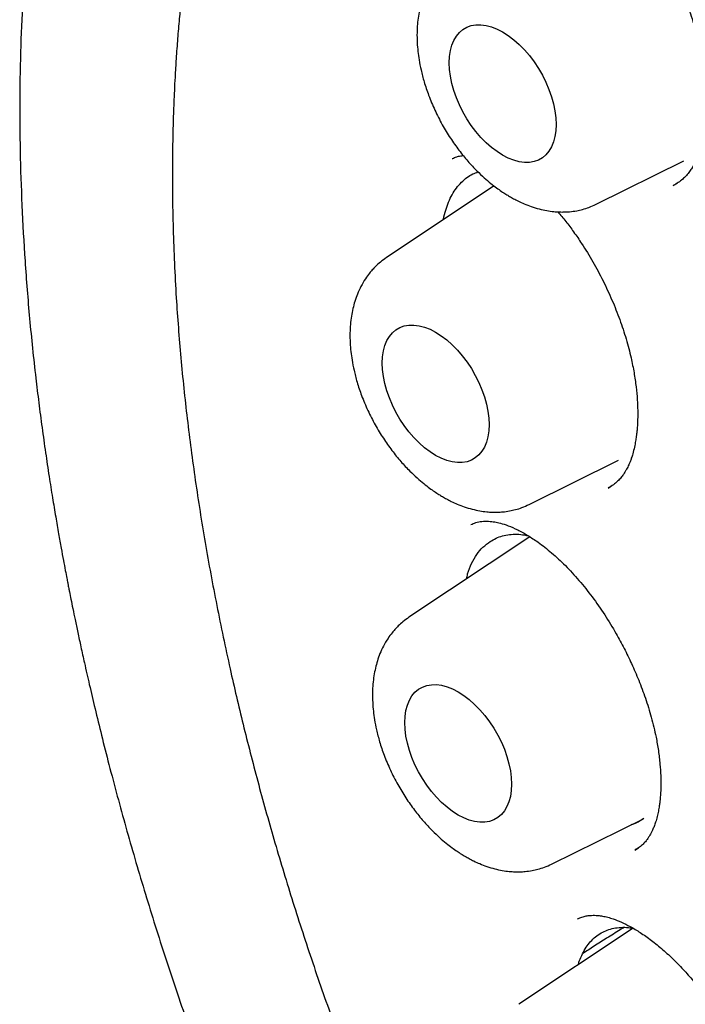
# Model space of a CAD drawing. Header units: millimetres. Extents: x 8 to 877, y 12 to 891.
# Tile 19 of 61: x 805 to 810, y 392 to 400. Entities that reach past the tile are written whole.
import ezdxf

# ---------------------------------------------------------------- set-up
doc = ezdxf.new("R2010")
doc.units = ezdxf.units.MM

msp = doc.modelspace()

# ---------------------------------------------------------------- linework, layer by layer
at = {"color": 7, "linetype": 'Continuous', "lineweight": 30}
for p, q in [((808.3479, 398.7911), (808.3506, 398.7924)), ((809.5142, 398.4204), (810.2268, 398.773)), ((808.6863, 398.5695), (807.8124, 397.9873)), ((810.1387, 398.5726), (810.1736, 398.5923)), ((808.9701, 395.9819), (809.6964, 396.3412)), ((809.612, 396.1153), (809.6376, 396.1303)), ((808.9763, 395.72), (807.9951, 395.0663)), ((809.1528, 393.0609), (809.8977, 393.4294)), ((809.8295, 393.1742), (809.8582, 393.1923)), ((809.8149, 392.5396), (808.8884, 391.9223))]:
    msp.add_line(p, q, dxfattribs=at)
at = {"color": 7, "linetype": 'Continuous', "lineweight": 30, "flags": 128}
for points in [[(808.3224, 399.5697), (808.3247, 399.6206), (808.3318, 399.6683), (808.3436, 399.7121), (808.3598, 399.7516), (808.3804, 399.7864), (808.4051, 399.8161), (808.4337, 399.8403), (808.4658, 399.8588), (808.501, 399.8714), (808.5391, 399.878), (808.5795, 399.8785), (808.6218, 399.8728), (808.6657, 399.861), (808.7105, 399.8434), (808.7558, 399.82), (808.8011, 399.7911), (808.8459, 399.757), (808.8897, 399.7181), (808.9321, 399.6749), (808.9725, 399.6278), (809.0105, 399.5773), (809.0458, 399.524), (809.0779, 399.4684), (809.1064, 399.4112), (809.1311, 399.353), (809.1517, 399.2945), (809.168, 399.2362), (809.1797, 399.1788), (809.1868, 399.123), (809.1892, 399.0693), (809.1868, 399.0183), (809.1797, 398.9707), (809.168, 398.9269), (809.1517, 398.8873), (809.1311, 398.8525), (809.1064, 398.8229), (809.0779, 398.7986), (809.0458, 398.7801), (809.0105, 398.7675), (808.9725, 398.7609), (808.9321, 398.7605), (808.8897, 398.7662), (808.8459, 398.7779), (808.8011, 398.7956), (808.7558, 398.819), (808.7105, 398.8479), (808.6657, 398.8819), (808.6218, 398.9208), (808.5795, 398.964), (808.5391, 399.0111), (808.501, 399.0616), (808.4658, 399.115), (808.4337, 399.1705), (808.4051, 399.2277), (808.3804, 399.2859), (808.3598, 399.3445), (808.3436, 399.4028), (808.3318, 399.4601), (808.3247, 399.516), (808.3224, 399.5697)], [(807.7783, 397.1311), (807.7807, 397.1821), (807.7878, 397.2297), (807.7995, 397.2735), (807.8158, 397.3131), (807.8364, 397.3479), (807.8611, 397.3775), (807.8896, 397.4018), (807.9217, 397.4203), (807.957, 397.4329), (807.995, 397.4395), (808.0354, 397.4399), (808.0778, 397.4342), (808.1216, 397.4225), (808.1664, 397.4048), (808.2117, 397.3814), (808.257, 397.3525), (808.3018, 397.3185), (808.3456, 397.2796), (808.388, 397.2364), (808.4284, 397.1893), (808.4665, 397.1388), (808.5017, 397.0854), (808.5338, 397.0299), (808.5623, 396.9727), (808.5871, 396.9145), (808.6077, 396.8559), (808.6239, 396.7976), (808.6357, 396.7402), (808.6427, 396.6844), (808.6451, 396.6307), (808.6427, 396.5798), (808.6357, 396.5321), (808.6239, 396.4883), (808.6077, 396.4488), (808.5871, 396.414), (808.5623, 396.3843), (808.5338, 396.3601), (808.5017, 396.3416), (808.4665, 396.329), (808.4284, 396.3224), (808.388, 396.3219), (808.3456, 396.3276), (808.3018, 396.3393), (808.257, 396.357), (808.2117, 396.3804), (808.1664, 396.4093), (808.1216, 396.4434), (808.0778, 396.4822), (808.0354, 396.5255), (807.995, 396.5726), (807.957, 396.6231), (807.9217, 396.6764), (807.8896, 396.732), (807.8611, 396.7892), (807.8364, 396.8474), (807.8158, 396.9059), (807.7995, 396.9642), (807.7878, 397.0216), (807.7807, 397.0774), (807.7783, 397.1311)], [(807.961, 394.2101), (807.9634, 394.2611), (807.9705, 394.3087), (807.9822, 394.3525), (807.9985, 394.3921), (808.0191, 394.4268), (808.0438, 394.4565), (808.0723, 394.4808), (808.1044, 394.4993), (808.1397, 394.5119), (808.1777, 394.5185), (808.2181, 394.5189), (808.2605, 394.5132), (808.3043, 394.5015), (808.3491, 394.4838), (808.3944, 394.4604), (808.4397, 394.4315), (808.4845, 394.3975), (808.5284, 394.3586), (808.5707, 394.3154), (808.6111, 394.2683), (808.6492, 394.2178), (808.6844, 394.1644), (808.7165, 394.1089), (808.7451, 394.0517), (808.7698, 393.9935), (808.7904, 393.9349), (808.8066, 393.8766), (808.8184, 393.8192), (808.8255, 393.7634), (808.8278, 393.7097), (808.8255, 393.6588), (808.8184, 393.6111), (808.8066, 393.5673), (808.7904, 393.5278), (808.7698, 393.493), (808.7451, 393.4633), (808.7165, 393.4391), (808.6844, 393.4206), (808.6492, 393.4079), (808.6111, 393.4014), (808.5707, 393.4009), (808.5284, 393.4066), (808.4845, 393.4183), (808.4397, 393.436), (808.3944, 393.4594), (808.3491, 393.4883), (808.3043, 393.5224), (808.2605, 393.5612), (808.2181, 393.6045), (808.1777, 393.6516), (808.1397, 393.7021), (808.1044, 393.7554), (808.0723, 393.811), (808.0438, 393.8682), (808.0191, 393.9264), (807.9985, 393.9849), (807.9822, 394.0432), (807.9705, 394.1006), (807.9634, 394.1564), (807.961, 394.2101)]]:
    msp.add_lwpolyline(points, dxfattribs=at)
at = {"color": 7, "linetype": 'Continuous', "lineweight": 30}
for points, knots in [([(810.752, 408.3086), (810.7337, 408.3053), (810.6867, 408.2967), (810.6115, 408.2818), (810.5202, 408.2627), (810.424, 408.2412), (810.3278, 408.2182), (810.2382, 408.1953), (810.1632, 408.1751), (810.1012, 408.1577), (810.0476, 408.1422), (809.9908, 408.1252), (809.9256, 408.105), (809.8519, 408.0813), (809.7749, 408.0555), (809.6835, 408.0235), (809.5845, 407.9871), (809.4815, 407.9471), (809.3924, 407.9108), (809.3254, 407.8825), (809.2765, 407.8612), (809.2428, 407.8463), (809.2117, 407.8323), (809.1819, 407.8188), (809.1497, 407.8039), (809.1119, 407.7862), (809.0663, 407.7644), (809.0137, 407.7387), (808.957, 407.7103), (808.8997, 407.6808), (808.8451, 407.652), (808.7935, 407.6241), (808.7449, 407.5973), (808.6958, 407.5696), (808.6475, 407.5418), (808.601, 407.5145), (808.561, 407.4905), (808.5256, 407.4689), (808.487, 407.445), (808.4397, 407.4153), (808.3805, 407.3773), (808.3124, 407.3323), (808.2378, 407.2815), (808.1597, 407.2266), (808.0807, 407.1693), (808.0091, 407.1156), (807.9449, 407.066), (807.8887, 407.0216), (807.8357, 406.9789), (807.7888, 406.9402), (807.7505, 406.908), (807.7194, 406.8816), (807.6922, 406.8582), (807.6651, 406.8346), (807.6267, 406.8008), (807.5753, 406.7548), (807.509, 406.6939), (807.4342, 406.6232), (807.3664, 406.5569), (807.3074, 406.4976), (807.2595, 406.4486), (807.2095, 406.3962), (807.1575, 406.3407), (807.1068, 406.2852), (807.0607, 406.2337), (807.0222, 406.1899), (806.9902, 406.1529), (806.9626, 406.1207), (806.9361, 406.0892), (806.9088, 406.0565), (806.8793, 406.0208), (806.8446, 405.9781), (806.8038, 405.927), (806.7554, 405.8652), (806.7011, 405.7942), (806.6404, 405.7126), (806.5824, 405.6321), (806.5282, 405.5548), (806.4799, 405.4844), (806.434, 405.4156), (806.3939, 405.3542), (806.3619, 405.3042), (806.3342, 405.2603), (806.3066, 405.2159), (806.2748, 405.1641), (806.2386, 405.1038), (806.1978, 405.0344), (806.1532, 404.9566), (806.1057, 404.8716), (806.0585, 404.7843), (806.0117, 404.6955), (805.9657, 404.6054), (805.9191, 404.5112), (805.8794, 404.4285), (805.848, 404.3613), (805.8259, 404.3132), (805.8074, 404.2724), (805.7922, 404.2384), (805.7773, 404.2048), (805.7604, 404.1661), (805.7392, 404.117), (805.7144, 404.0586), (805.6863, 403.9908), (805.655, 403.9137), (805.622, 403.83), (805.5808, 403.7224), (805.5343, 403.5961), (805.4843, 403.4535), (805.4393, 403.3187), (805.3989, 403.1922), (805.3629, 403.0747), (805.3314, 402.9675), (805.3052, 402.8752), (805.2838, 402.7973), (805.2666, 402.7331), (805.2511, 402.6739), (805.2358, 402.6145), (805.2195, 402.5494), (805.2018, 402.4771), (805.183, 402.3977), (805.1611, 402.3026), (805.1364, 402.1901), (805.1093, 402.0606), (805.0823, 401.924), (805.0562, 401.7837), (805.0193, 401.5719), (804.9749, 401.2838), (804.928, 400.913), (804.8897, 400.5268), (804.8609, 400.1249), (804.8424, 399.7071), (804.8348, 399.2817), (804.838, 398.8493), (804.8519, 398.4106), (804.8772, 397.9572), (804.9146, 397.4891), (804.9547, 397.1042), (804.9905, 396.8084), (805.0169, 396.6062), (805.0449, 396.4068), (805.0733, 396.2168), (805.1009, 396.043), (805.1267, 395.8872), (805.1503, 395.7504), (805.1714, 395.6326), (805.1896, 395.5334), (805.2049, 395.4521), (805.2165, 395.3914), (805.2247, 395.3491), (805.23, 395.3218), (805.2347, 395.2978), (805.2417, 395.2623), (805.2525, 395.2075), (805.2678, 395.132), (805.2862, 395.0424), (805.3079, 394.9391), (805.333, 394.8219), (805.3642, 394.6806), (805.4022, 394.513), (805.4483, 394.3171), (805.5011, 394.1008), (805.5613, 393.8642), (805.6495, 393.531), (805.769, 393.1053), (805.9245, 392.5914), (806.0933, 392.0707), (806.2759, 391.5438), (806.4726, 391.0107), (806.6796, 390.4824), (806.8962, 389.9593), (807.122, 389.4419), (807.3614, 388.9203), (807.6146, 388.3948), (807.8435, 387.9416), (808.0392, 387.5681), (808.1935, 387.2813), (808.3404, 387.0146), (808.4795, 386.7678), (808.61, 386.5408), (808.7295, 386.3367), (808.8378, 386.1547), (808.935, 385.9938), (809.0232, 385.8496), (809.1021, 385.7221), (809.1685, 385.616), (809.2229, 385.5296), (809.265, 385.4632), (809.2976, 385.4121), (809.3247, 385.3698), (809.3532, 385.3253), (809.3891, 385.2696), (809.4337, 385.2008), (809.4866, 385.1197), (809.5486, 385.0253), (809.6202, 384.9173), (809.7084, 384.7856), (809.8154, 384.6278), (809.9431, 384.4422), (810.0867, 384.2371), (810.2466, 384.013), (810.4234, 383.7704), (810.6133, 383.5157), (810.8161, 383.2501), (811.0316, 382.9749), (811.264, 382.6862), (811.5137, 382.3848), (811.7727, 382.0819), (812.0402, 381.7787), (812.3152, 381.4765), (812.6061, 381.1671), (812.9131, 380.8515), (813.2362, 380.5308), (813.5756, 380.2063), (813.9208, 379.8887), (814.2708, 379.58), (814.5395, 379.3496), (814.6955, 379.2232), (814.7328, 379.193)], [0, 0, 0, 0, 0.001913, 0.004899, 0.008399, 0.012412, 0.016423, 0.020054, 0.023307, 0.025595, 0.027656, 0.029898, 0.032562, 0.035647, 0.038937, 0.042033, 0.046964, 0.051275, 0.054984, 0.058256, 0.05981, 0.061254, 0.062589, 0.063814, 0.065096, 0.066764, 0.068725, 0.071044, 0.073658, 0.076206, 0.07863, 0.080932, 0.083112, 0.08517, 0.087565, 0.089682, 0.091514, 0.093062, 0.09456, 0.096872, 0.099637, 0.102856, 0.106495, 0.110261, 0.114088, 0.117975, 0.120776, 0.123608, 0.126374, 0.128752, 0.130713, 0.132233, 0.133513, 0.13491, 0.136437, 0.13949, 0.142959, 0.146922, 0.151472, 0.153967, 0.156609, 0.159397, 0.162333, 0.165363, 0.168042, 0.170268, 0.172039, 0.173642, 0.175123, 0.176743, 0.178502, 0.1804, 0.183017, 0.185934, 0.189303, 0.193129, 0.19741, 0.200459, 0.203704, 0.20694, 0.209664, 0.211852, 0.213505, 0.215412, 0.217622, 0.220201, 0.223148, 0.226457, 0.230007, 0.233744, 0.237224, 0.240853, 0.244631, 0.248491, 0.250647, 0.252517, 0.2541, 0.255396, 0.256447, 0.257983, 0.259862, 0.262084, 0.26465, 0.267558, 0.270786, 0.274013, 0.279513, 0.284677, 0.289503, 0.293992, 0.298143, 0.301895, 0.305206, 0.30774, 0.309935, 0.311818, 0.313797, 0.316008, 0.31845, 0.321123, 0.324029, 0.328009, 0.332354, 0.336873, 0.34144, 0.346057, 0.357385, 0.368993, 0.380878, 0.393037, 0.405469, 0.418193, 0.430461, 0.442994, 0.455793, 0.468857, 0.482189, 0.487677, 0.493209, 0.498766, 0.50397, 0.508673, 0.512876, 0.516578, 0.51972, 0.522381, 0.524561, 0.52626, 0.527257, 0.527958, 0.528448, 0.529181, 0.530815, 0.532843, 0.535236, 0.537995, 0.54112, 0.544611, 0.549284, 0.554486, 0.560215, 0.566474, 0.573255, 0.586602, 0.600105, 0.613763, 0.627583, 0.64157, 0.655732, 0.669252, 0.682941, 0.696805, 0.710851, 0.725088, 0.733403, 0.741213, 0.748512, 0.755299, 0.761573, 0.767334, 0.772296, 0.776801, 0.780852, 0.784447, 0.787588, 0.789858, 0.791798, 0.793246, 0.794217, 0.795417, 0.797052, 0.798992, 0.801319, 0.804031, 0.807135, 0.81066, 0.815472, 0.820898, 0.826937, 0.833589, 0.840851, 0.848723, 0.856705, 0.865229, 0.874298, 0.883916, 0.894088, 0.903822, 0.914023, 0.924691, 0.935825, 0.947425, 0.959489, 0.972013, 0.983893, 0.99615, 1, 1, 1, 1]), ([(811.8974, 406.8918), (811.8859, 406.8907), (811.8582, 406.888), (811.8146, 406.8831), (811.7617, 406.8768), (811.7006, 406.869), (811.6316, 406.8597), (811.554, 406.8486), (811.4678, 406.8352), (811.3732, 406.8194), (811.2712, 406.8009), (811.1012, 406.7672), (810.8682, 406.7126), (810.5608, 406.6236), (810.2435, 406.5118), (809.9186, 406.3737), (809.6764, 406.2521), (809.5108, 406.16), (809.4197, 406.1069), (809.3352, 406.0556), (809.2594, 406.0077), (809.1922, 405.9638), (809.1335, 405.9244), (809.0859, 405.8915), (809.0482, 405.8649), (809.0192, 405.8442), (808.9951, 405.8268), (808.9758, 405.8127), (808.9591, 405.8003), (808.9412, 405.7871), (808.9158, 405.7681), (808.8803, 405.7411), (808.8337, 405.705), (808.7782, 405.661), (808.7167, 405.6108), (808.6521, 405.5566), (808.5871, 405.5002), (808.4827, 405.407), (808.3394, 405.2715), (808.1584, 405.0849), (807.9773, 404.8809), (807.7975, 404.6588), (807.622, 404.4208), (807.4518, 404.1664), (807.3025, 403.9201), (807.1725, 403.6855), (807.0602, 403.4661), (806.9687, 403.2723), (806.8981, 403.1127), (806.8488, 402.996), (806.8071, 402.8933), (806.7732, 402.807), (806.7464, 402.7366), (806.726, 402.6818), (806.7106, 402.6395), (806.6987, 402.6067), (806.6874, 402.5748), (806.6736, 402.5357), (806.6556, 402.484), (806.6336, 402.419), (806.6077, 402.3404), (806.5789, 402.2501), (806.5491, 402.1531), (806.5199, 402.0542), (806.4919, 401.9556), (806.4651, 401.8575), (806.4271, 401.7123), (806.3804, 401.5204), (806.328, 401.281), (806.2806, 401.0389), (806.2371, 400.7874), (806.204, 400.5666), (806.1794, 400.3803), (806.1617, 400.2333), (806.1453, 400.0818), (806.1303, 399.9256), (806.1169, 399.7657), (806.1056, 399.6076), (806.0971, 399.4669), (806.091, 399.3475), (806.0868, 399.2485), (806.0835, 399.1588), (806.081, 399.0785), (806.0792, 399.0076), (806.0778, 398.9446), (806.0768, 398.8839), (806.0759, 398.8173), (806.0753, 398.7408), (806.0751, 398.6566), (806.0753, 398.5698), (806.0761, 398.4826), (806.0773, 398.3952), (806.0791, 398.3075), (806.0829, 398.1568), (806.0908, 397.9419), (806.1094, 397.5939), (806.1415, 397.1738), (806.1931, 396.6791), (806.259, 396.1787), (806.339, 395.6731), (806.4332, 395.1628), (806.5367, 394.6703), (806.6482, 394.1941), (806.7666, 393.7323), (806.8982, 393.2604), (807.0434, 392.7787), (807.2027, 392.2877), (807.3765, 391.788), (807.5653, 391.28), (807.7693, 390.7645), (807.9891, 390.2421), (808.2248, 389.7135), (808.4768, 389.1797), (808.7453, 388.6415), (809.0305, 388.0998), (809.3104, 387.5957), (809.5815, 387.1296), (809.8407, 386.7019), (810.1104, 386.2744), (810.3906, 385.8479), (810.6795, 385.4255), (810.9768, 385.0079), (811.2823, 384.5955), (811.5959, 384.1888), (811.916, 383.7901), (812.2388, 383.4039), (812.562, 383.0322), (812.883, 382.6774), (813.2013, 382.3391), (813.5144, 382.0188), (813.8218, 381.7161), (814.1231, 381.4302), (814.4198, 381.1591), (814.7393, 380.8776), (815.0804, 380.5898), (815.4415, 380.2993), (815.7922, 380.0304), (816.1321, 379.7821), (816.4606, 379.5534), (816.7775, 379.3433), (817.0617, 379.1639), (817.3145, 379.0111), (817.5415, 378.8791), (817.7711, 378.7508), (818.0094, 378.6233), (818.2566, 378.497), (818.5126, 378.3728), (818.7772, 378.2515), (819.0514, 378.1333), (819.3302, 378.0212), (819.6129, 377.9158), (819.8991, 377.8177), (820.1486, 377.7399), (820.3541, 377.6811), (820.5087, 377.6395), (820.649, 377.6042), (820.776, 377.5741), (820.8894, 377.5487), (820.9893, 377.5277), (821.0749, 377.5105), (821.1469, 377.4968), (821.2109, 377.485), (821.2729, 377.4741), (821.3406, 377.4627), (821.4177, 377.4503), (821.507, 377.4369), (821.6092, 377.4227), (821.7242, 377.4083), (821.8508, 377.3944), (821.9888, 377.3814), (822.1378, 377.3702), (822.2981, 377.3614), (822.5136, 377.3543), (822.7801, 377.3544), (823.0927, 377.3683), (823.405, 377.3967), (823.6608, 377.4326), (823.8617, 377.4683), (824.0087, 377.4982), (824.1552, 377.5317), (824.3011, 377.5691), (824.4456, 377.61), (824.5747, 377.6501), (824.6851, 377.6872), (824.7742, 377.7188), (824.8524, 377.7479), (824.9198, 377.7741), (824.9766, 377.797), (825.0258, 377.8173), (825.0705, 377.8363), (825.1144, 377.8554), (825.159, 377.8752), (825.2077, 377.8974), (825.2628, 377.9231), (825.3261, 377.9536), (825.3973, 377.9891), (825.4765, 378.0302), (825.5663, 378.0786), (825.6666, 378.1354), (825.7775, 378.2015), (825.8963, 378.2763), (826.0227, 378.3607), (826.1561, 378.4553), (826.2851, 378.5528), (826.4069, 378.6505), (826.5175, 378.7441), (826.6232, 378.8382), (826.7225, 378.9308), (826.8155, 379.0216), (826.9165, 379.1244), (827.0229, 379.2381), (827.1321, 379.3616), (827.2292, 379.477), (827.3148, 379.5833), (827.3894, 379.6799), (827.4534, 379.7658), (827.4926, 379.8209), (827.5106, 379.8461)], [0, 0, 0, 0, 0.000751, 0.0018, 0.003151, 0.004698, 0.006515, 0.008601, 0.010956, 0.013582, 0.016478, 0.019579, 0.02814, 0.036695, 0.046873, 0.057044, 0.067207, 0.070373, 0.073492, 0.07636, 0.078953, 0.081271, 0.083314, 0.085082, 0.086278, 0.087304, 0.088161, 0.088848, 0.089368, 0.089956, 0.09076, 0.092097, 0.093784, 0.095821, 0.098166, 0.100577, 0.103021, 0.105495, 0.112462, 0.119666, 0.127245, 0.135054, 0.14306, 0.151261, 0.159657, 0.165937, 0.172323, 0.178812, 0.18242, 0.185614, 0.188394, 0.190761, 0.19255, 0.193998, 0.195106, 0.195879, 0.196578, 0.197598, 0.198938, 0.200599, 0.202623, 0.20498, 0.207483, 0.209957, 0.212401, 0.214816, 0.217203, 0.223041, 0.228697, 0.234229, 0.239989, 0.246037, 0.249226, 0.252489, 0.255826, 0.259238, 0.262724, 0.266228, 0.269446, 0.271743, 0.273837, 0.275726, 0.277413, 0.278896, 0.280175, 0.281361, 0.282687, 0.284324, 0.28611, 0.287896, 0.289682, 0.291468, 0.293255, 0.295042, 0.300658, 0.306275, 0.315951, 0.32563, 0.335315, 0.345005, 0.3547, 0.364416, 0.372881, 0.381506, 0.390289, 0.399231, 0.408331, 0.417591, 0.427009, 0.436586, 0.446322, 0.456216, 0.46627, 0.476483, 0.486855, 0.497386, 0.505754, 0.514219, 0.522783, 0.531444, 0.540203, 0.548901, 0.557694, 0.566581, 0.575418, 0.584231, 0.592859, 0.6013, 0.609556, 0.617625, 0.62537, 0.632935, 0.640321, 0.647527, 0.656619, 0.665407, 0.673894, 0.682077, 0.689958, 0.697537, 0.704813, 0.710306, 0.715619, 0.721038, 0.726712, 0.732642, 0.738716, 0.745038, 0.751607, 0.758423, 0.76513, 0.772061, 0.779216, 0.783347, 0.787141, 0.790598, 0.793717, 0.796551, 0.799033, 0.801163, 0.802942, 0.804427, 0.805957, 0.807598, 0.809514, 0.811762, 0.814341, 0.817252, 0.820494, 0.824001, 0.827828, 0.831975, 0.836436, 0.844655, 0.852999, 0.861469, 0.870063, 0.874191, 0.878347, 0.882531, 0.886743, 0.890983, 0.89518, 0.898173, 0.900854, 0.903224, 0.905282, 0.907029, 0.908464, 0.90985, 0.911209, 0.912586, 0.914064, 0.915827, 0.917844, 0.920142, 0.922722, 0.925585, 0.928992, 0.932729, 0.936794, 0.941188, 0.945911, 0.950963, 0.955163, 0.95938, 0.963412, 0.967258, 0.970919, 0.974395, 0.979355, 0.983881, 0.987973, 0.991631, 0.994854, 0.997644, 1, 1, 1, 1]), ([(808.3565, 400.4258), (808.3398, 400.414), (808.3092, 400.3922), (808.2714, 400.3577), (808.2424, 400.3273), (808.2147, 400.2943), (808.1831, 400.2509), (808.1498, 400.1943), (808.1213, 400.1322), (808.0999, 400.0718), (808.0836, 400.0116), (808.0716, 399.9492), (808.0636, 399.8832), (808.0598, 399.811), (808.061, 399.7372), (808.0671, 399.6631), (808.0772, 399.5893), (808.0933, 399.5069), (808.1184, 399.4107), (808.155, 399.3014), (808.204, 399.1845), (808.2634, 399.0679), (808.3294, 398.9588), (808.3994, 398.8597), (808.4718, 398.7706), (808.5407, 398.6967), (808.6034, 398.6373), (808.6569, 398.5916), (808.704, 398.5552), (808.7449, 398.5263), (808.7798, 398.5035), (808.8125, 398.4836), (808.8462, 398.4647), (808.8858, 398.4443), (808.9335, 398.4225), (808.9903, 398.4006), (809.0515, 398.3819), (809.1124, 398.3686), (809.1667, 398.361), (809.215, 398.3577), (809.2582, 398.3576), (809.3054, 398.3604), (809.3539, 398.3671), (809.4063, 398.3789), (809.4594, 398.3954), (809.4951, 398.4117), (809.5141, 398.4204)], [0, 0, 0, 0, 0.021656, 0.039845, 0.05458, 0.066865, 0.087359, 0.113287, 0.137378, 0.159793, 0.180861, 0.203147, 0.226003, 0.249058, 0.276062, 0.299014, 0.321399, 0.347999, 0.378836, 0.413906, 0.453037, 0.492211, 0.529769, 0.565757, 0.600218, 0.633189, 0.65841, 0.680931, 0.700163, 0.716089, 0.729914, 0.741184, 0.753876, 0.768412, 0.786027, 0.806868, 0.830834, 0.852938, 0.873348, 0.88971, 0.904546, 0.918867, 0.939508, 0.956819, 0.976983, 1, 1, 1, 1]), ([(810.2118, 400.1413), (810.2245, 400.1114), (810.2607, 400.0267), (810.3085, 399.8843), (810.3546, 399.7173), (810.3848, 399.5641), (810.4025, 399.43), (810.4105, 399.3196), (810.4121, 399.2267), (810.4097, 399.1518), (810.4057, 399.0976), (810.4014, 399.058), (810.3968, 399.0232), (810.39, 398.9808), (810.3801, 398.9328), (810.3675, 398.8847), (810.3539, 398.8424), (810.3401, 398.8065), (810.3259, 398.7746), (810.3113, 398.7459), (810.2939, 398.7161), (810.2728, 398.6853), (810.2457, 398.6521), (810.2153, 398.6223), (810.1799, 398.5948), (810.1537, 398.5811), (810.1397, 398.5738)], [0, 0, 0, 0, 0.041809, 0.118583, 0.195229, 0.271773, 0.332723, 0.38814, 0.435817, 0.475762, 0.507997, 0.525992, 0.543987, 0.57024, 0.604969, 0.637831, 0.669565, 0.697899, 0.722867, 0.750555, 0.779019, 0.81096, 0.846847, 0.889999, 0.941057, 1, 1, 1, 1]), ([(808.3467, 398.7923), (808.3585, 398.7971), (808.3803, 398.806), (808.4101, 398.8134), (808.4291, 398.8156), (808.4361, 398.8165)], [0, 0, 0, 0, 0.425799, 0.786306, 1, 1, 1, 1]), ([(808.2742, 398.2949), (808.2745, 398.2968), (808.279, 398.3244), (808.2929, 398.373), (808.3162, 398.4397), (808.3453, 398.4996), (808.3798, 398.5535), (808.4198, 398.6003), (808.4647, 398.6385), (808.5099, 398.6668), (808.5414, 398.6785), (808.5554, 398.6838)], [0, 0, 0, 0, 0.0091718, 0.1348528, 0.2605338, 0.3871114, 0.5136854, 0.6440836, 0.7744765, 0.8996838, 1, 1, 1, 1]), ([(809.2038, 398.359), (809.204, 398.3587), (809.2258, 398.3349), (809.2688, 398.2804), (809.3334, 398.1955), (809.4079, 398.0867), (809.4889, 397.9548), (809.5715, 397.8004), (809.6444, 397.6429), (809.7072, 397.4844), (809.7591, 397.3269), (809.797, 397.1825), (809.8231, 397.0525), (809.8396, 396.9391), (809.849, 396.8365), (809.8526, 396.7485), (809.8521, 396.6812), (809.8498, 396.6313), (809.8472, 396.5954), (809.8442, 396.5642), (809.8403, 396.5318), (809.8344, 396.4925), (809.8249, 396.444), (809.8132, 396.3977), (809.8008, 396.3587), (809.7901, 396.3298), (809.78, 396.3061), (809.7707, 396.2862), (809.7612, 396.2678), (809.7497, 396.2476), (809.7343, 396.2237), (809.714, 396.1966), (809.6877, 396.1681), (809.6546, 396.1395), (809.6278, 396.1246), (809.6134, 396.1167)], [0, 0, 0, 0, 0.000393, 0.034328, 0.070174, 0.107626, 0.163634, 0.218995, 0.273709, 0.327768, 0.381182, 0.433985, 0.475798, 0.517216, 0.555792, 0.589504, 0.618353, 0.635991, 0.651161, 0.663872, 0.676709, 0.695228, 0.719562, 0.749066, 0.768652, 0.786099, 0.801427, 0.81465, 0.827306, 0.842938, 0.86388, 0.890086, 0.921517, 0.958151, 1, 1, 1, 1]), ([(807.8124, 397.9873), (807.7958, 397.9754), (807.7651, 397.9537), (807.7273, 397.9192), (807.6984, 397.8887), (807.6706, 397.8558), (807.639, 397.8124), (807.6057, 397.7558), (807.5772, 397.6936), (807.5558, 397.6333), (807.5396, 397.5731), (807.5275, 397.5106), (807.5195, 397.4446), (807.5157, 397.3725), (807.517, 397.2986), (807.523, 397.2246), (807.5332, 397.1508), (807.5492, 397.0683), (807.5743, 396.9721), (807.611, 396.8628), (807.6599, 396.7459), (807.7194, 396.6293), (807.7854, 396.5203), (807.8553, 396.4211), (807.9277, 396.3321), (807.9966, 396.2582), (808.0593, 396.1987), (808.1128, 396.1531), (808.16, 396.1166), (808.2008, 396.0878), (808.2358, 396.0649), (808.2685, 396.0451), (808.3021, 396.0261), (808.3418, 396.0057), (808.3895, 395.984), (808.4463, 395.962), (808.5075, 395.9434), (808.5684, 395.93), (808.6226, 395.9225), (808.6709, 395.9192), (808.7141, 395.9191), (808.7613, 395.9219), (808.8098, 395.9285), (808.8622, 395.9404), (808.9153, 395.9568), (808.951, 395.9732), (808.9701, 395.9819)], [0, 0, 0, 0, 0.021656, 0.039845, 0.05458, 0.066865, 0.087359, 0.113287, 0.137378, 0.159793, 0.180861, 0.203147, 0.226003, 0.249058, 0.276062, 0.299014, 0.321399, 0.347999, 0.378836, 0.413906, 0.453037, 0.492211, 0.529769, 0.565757, 0.600218, 0.633189, 0.65841, 0.680931, 0.700163, 0.716089, 0.729914, 0.741184, 0.753876, 0.768412, 0.786027, 0.806868, 0.830834, 0.852938, 0.873348, 0.88971, 0.904546, 0.918867, 0.939508, 0.956819, 0.976983, 1, 1, 1, 1]), ([(808.4978, 395.8187), (808.5105, 395.8244), (808.5347, 395.8351), (808.5829, 395.8454), (808.6397, 395.847), (808.6899, 395.8414), (808.741, 395.8302), (808.8025, 395.8106), (808.8777, 395.7778), (808.959, 395.7329), (809.051, 395.6719), (809.1536, 395.5913), (809.2653, 395.4873), (809.3762, 395.3673), (809.4835, 395.233), (809.5848, 395.0874), (809.6708, 394.9462), (809.7429, 394.813), (809.8043, 394.6868), (809.8625, 394.5518), (809.9168, 394.406), (809.9648, 394.2508), (809.9988, 394.108), (810.0209, 393.9811), (810.0334, 393.8763), (810.0395, 393.783), (810.0405, 393.706), (810.0384, 393.6454), (810.0352, 393.6009), (810.0314, 393.5649), (810.0268, 393.5302), (810.0199, 393.4895), (810.0102, 393.4458), (809.9983, 393.4038), (809.9855, 393.3676), (809.9731, 393.3383), (809.9616, 393.3149), (809.95, 393.294), (809.9364, 393.2722), (809.9185, 393.2478), (809.8956, 393.2223), (809.8669, 393.1967), (809.8437, 393.1831), (809.8313, 393.1758)], [0, 0, 0, 0, 0.032661, 0.061756, 0.087449, 0.110049, 0.129871, 0.155974, 0.184957, 0.214203, 0.242604, 0.279579, 0.316851, 0.354524, 0.392415, 0.430103, 0.467609, 0.495633, 0.52397, 0.554408, 0.587138, 0.622158, 0.65947, 0.685623, 0.712436, 0.736485, 0.756907, 0.773714, 0.786924, 0.795538, 0.806498, 0.820019, 0.836074, 0.852726, 0.867613, 0.880752, 0.892363, 0.902298, 0.915467, 0.931841, 0.951395, 0.974113, 1, 1, 1, 1]), ([(808.6548, 395.6808), (808.6704, 395.6903), (808.7017, 395.7094), (808.7542, 395.7282), (808.8107, 395.7395), (808.8707, 395.7415), (808.9224, 395.7375), (808.9546, 395.7299), (808.9653, 395.7273)], [0, 0, 0, 0, 0.179251, 0.359747, 0.544168, 0.729946, 0.909847, 1, 1, 1, 1]), ([(808.4628, 395.3778), (808.4656, 395.3914), (808.4752, 395.4377), (808.5023, 395.5051), (808.5438, 395.5778), (808.5943, 395.6379), (808.6346, 395.6665), (808.6548, 395.6808)], [0, 0, 0, 0, 0.094531, 0.322592, 0.548125, 0.77441, 1, 1, 1, 1]), ([(807.9951, 395.0662), (807.9785, 395.0544), (807.9478, 395.0327), (807.9101, 394.9982), (807.8811, 394.9677), (807.8533, 394.9348), (807.8217, 394.8914), (807.7885, 394.8348), (807.7599, 394.7726), (807.7385, 394.7123), (807.7223, 394.6521), (807.7102, 394.5896), (807.7022, 394.5236), (807.6985, 394.4515), (807.6997, 394.3776), (807.7057, 394.3036), (807.7159, 394.2298), (807.732, 394.1473), (807.757, 394.0511), (807.7937, 393.9418), (807.8426, 393.8249), (807.9021, 393.7083), (807.9681, 393.5993), (808.038, 393.5001), (808.1104, 393.4111), (808.1793, 393.3372), (808.242, 393.2777), (808.2955, 393.2321), (808.3427, 393.1956), (808.3835, 393.1668), (808.4185, 393.1439), (808.4512, 393.1241), (808.4849, 393.1051), (808.5245, 393.0847), (808.5722, 393.063), (808.629, 393.041), (808.6902, 393.0224), (808.7511, 393.009), (808.8053, 393.0015), (808.8536, 392.9982), (808.8969, 392.9981), (808.9441, 393.0009), (808.9925, 393.0075), (809.0449, 393.0194), (809.098, 393.0358), (809.1337, 393.0522), (809.1528, 393.0609)], [0, 0, 0, 0, 0.021656, 0.039845, 0.05458, 0.066865, 0.087359, 0.113287, 0.137378, 0.159793, 0.180861, 0.203147, 0.226003, 0.249058, 0.276062, 0.299014, 0.321399, 0.347999, 0.378836, 0.413906, 0.453037, 0.492211, 0.529769, 0.565757, 0.600218, 0.633189, 0.65841, 0.680931, 0.700163, 0.716089, 0.729914, 0.741184, 0.753876, 0.768412, 0.786027, 0.806868, 0.830834, 0.852938, 0.873348, 0.88971, 0.904546, 0.918867, 0.939508, 0.956819, 0.976983, 1, 1, 1, 1]), ([(809.9005, 393.4308), (809.8858, 393.4211), (809.8555, 393.4012), (809.8207, 393.3853), (809.8002, 393.3806), (809.7982, 393.3802)], [0, 0, 0, 0, 0.459865, 0.948906, 1, 1, 1, 1]), ([(809.3631, 392.6157), (809.3751, 392.6213), (809.3975, 392.6317), (809.4315, 392.6402), (809.4622, 392.6444), (809.489, 392.6455), (809.511, 392.645), (809.5306, 392.6435), (809.5486, 392.6414), (809.5741, 392.6374), (809.6082, 392.6297), (809.6582, 392.6146), (809.7188, 392.5908), (809.7928, 392.5541), (809.8743, 392.5056), (809.9633, 392.4431), (810.0548, 392.3686), (810.1446, 392.2856), (810.2308, 392.1964), (810.323, 392.0906), (810.421, 391.9638), (810.5235, 391.8128), (810.612, 391.6639), (810.6871, 391.5211), (810.7502, 391.3863), (810.8078, 391.2457), (810.8587, 391.1001), (810.9009, 390.9514), (810.9289, 390.8193), (810.946, 390.7062), (810.9548, 390.6159), (810.9583, 390.5373), (810.9581, 390.4729), (810.9557, 390.4219), (810.9521, 390.3796), (810.9473, 390.3397), (810.9401, 390.2962), (810.9296, 390.2493), (810.9158, 390.2031), (810.8993, 390.1609), (810.8808, 390.1244), (810.8609, 390.0928), (810.8381, 390.0639), (810.8095, 390.0357), (810.7863, 390.0211), (810.7739, 390.0132)], [0, 0, 0, 0, 0.025389, 0.047321, 0.065779, 0.08084, 0.092313, 0.100599, 0.1087, 0.117209, 0.135122, 0.153382, 0.179215, 0.204606, 0.232417, 0.262648, 0.293066, 0.322561, 0.351123, 0.37882, 0.416109, 0.454281, 0.493363, 0.523281, 0.553965, 0.585874, 0.619008, 0.653377, 0.688977, 0.713396, 0.73745, 0.758561, 0.776576, 0.791509, 0.80338, 0.815432, 0.830499, 0.848485, 0.867538, 0.886793, 0.906375, 0.923971, 0.945459, 0.970805, 1, 1, 1, 1]), ([(809.4042, 392.3324), (809.4138, 392.3505), (809.4329, 392.3868), (809.4684, 392.4328), (809.5091, 392.4723), (809.5546, 392.5037), (809.6043, 392.5268), (809.6577, 392.5419), (809.7155, 392.5484), (809.7681, 392.5479), (809.8024, 392.5419), (809.8149, 392.5396)], [0, 0, 0, 0, 0.1143356, 0.229465, 0.3470981, 0.4655964, 0.5803464, 0.695899, 0.8126946, 0.9311929, 1, 1, 1, 1]), ([(809.7415, 392.5465), (809.7311, 392.5402), (809.6842, 392.5115), (809.6032, 392.461), (809.5012, 392.3964), (809.4355, 392.353), (809.4042, 392.3324)], [0, 0, 0, 0, 0.0939001, 0.4239094, 0.7259583, 1, 1, 1, 1]), ([(809.3681, 392.2419), (809.3712, 392.2525), (809.3809, 392.2854), (809.3948, 392.3134), (809.4042, 392.3324)], [0, 0, 0, 0, 0.323304, 1, 1, 1, 1])]:
    msp.add_open_spline(points, degree=3, knots=knots, dxfattribs=at)

doc.saveas('drawing.dxf')
